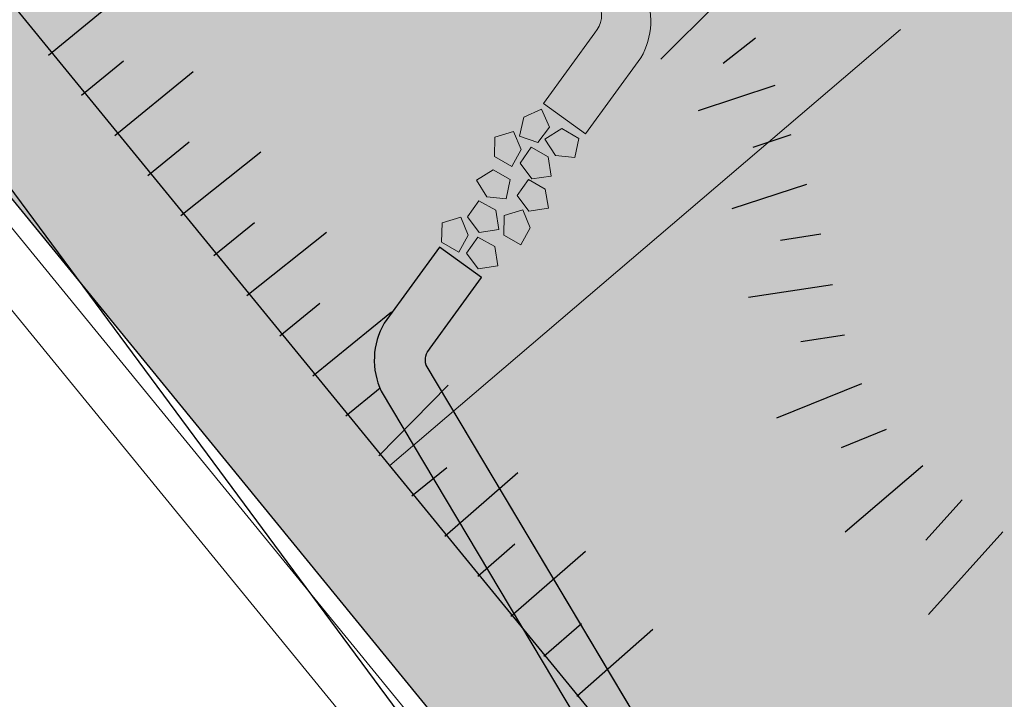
# Model space of a CAD drawing. Header units: metres. Extents: x -862 to 1262, y -354 to 644.
# Tile 187 of 256: x 397 to 435, y -53 to -27. Entities that reach past the tile are written whole.
import ezdxf

# ---------------------------------------------------------------- set-up
doc = ezdxf.new("R2010")
doc.units = ezdxf.units.M
doc.header["$LTSCALE"] = 0.5
doc.set_wipeout_variables(frame=1)
doc.layers.add('DZH_Baufelder Ost_220610', color=7, linetype='Continuous')
doc.layers.add('LPB_Freiraum_220609', color=7, linetype='Continuous')

# ---------------------------------------------------------------- blocks, each defined once
blk = doc.blocks.new('Slab (2D)-1')
at = {"color": 255, "linetype": 'Continuous', "lineweight": 25, "transparency": 33554687}
blk.add_wipeout([(509.2052698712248, -175.18648609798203), (509.48771390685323, -175.59906986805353), (450.0163383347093, -216.3116149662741), (449.7338943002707, -215.89903119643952)], dxfattribs=at)

msp = doc.modelspace()

# ---------------------------------------------------------------- hatches: boundary and pattern name
at = {"layer": 'LPB_Freiraum_220609', "linetype": 'Continuous', "lineweight": 0, "true_color": 0xece5cf, "transparency": 33554687}
h = msp.add_hatch(color=254, dxfattribs=at)
edge = h.paths.add_edge_path()
edge.add_line((105.1142771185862, -20.75400858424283), (104.7875710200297, -20.85491482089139))
edge.add_line((104.7875710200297, -20.85491482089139), (94.49110434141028, -24.03507494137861))
edge.add_line((94.49110434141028, -24.03507494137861), (94.18284339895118, -25.21597966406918))
edge.add_arc((-6.201277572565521, 1.75951749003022), 103.9454144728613, 342.9731755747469, 344.95865534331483, ccw=False)
edge.add_line((93.18797760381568, -28.67771539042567), (219.3585425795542, 10.30952775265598))
edge.add_line((219.3585425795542, 10.30952775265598), (225.1508896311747, 11.89342523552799))
edge.add_line((225.1508896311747, 11.89342523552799), (355.0865985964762, 52.20504295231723))
edge.add_line((355.0865985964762, 52.20504295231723), (357.3119694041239, 52.95290219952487))
edge.add_line((357.3119694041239, 52.95290219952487), (357.3119694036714, 52.95290219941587))
edge.add_arc((358.2741506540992, 48.95733565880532), 4.109786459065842, 49.090037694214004, 103.53972743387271, ccw=False)
edge.add_line((360.9655356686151, 52.06326409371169), (360.9655356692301, 52.06326409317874))
edge.add_line((360.9655356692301, 52.06326409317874), (395.3910584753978, 13.2069121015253))
edge.add_line((395.3910584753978, 13.2069121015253), (395.3910584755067, 13.2069121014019))
edge.add_arc((376.4029990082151, -3.551000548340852), 25.32536354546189, 27.29165033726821, 41.430014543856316, ccw=False)
edge.add_line((398.9092459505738, 8.06118646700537), (398.9092459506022, 8.061186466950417))
edge.add_line((398.9092459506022, 8.061186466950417), (419.508176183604, -26.47637959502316))
edge.add_arc((418.5474209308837, -26.9301110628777), 1.062507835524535, -40.82361562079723, 25.27974522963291, ccw=False)
edge.add_line((419.3514478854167, -27.62470702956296), (417.3768721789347, -30.34762883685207))
edge.add_line((417.3768721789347, -30.34762883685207), (418.9959638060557, -31.52174224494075))
edge.add_line((418.9959638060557, -31.52174224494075), (421.1242639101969, -28.58683590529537))
edge.add_line((421.1242639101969, -28.58683590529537), (421.1242639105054, -28.58683590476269))
edge.add_arc((418.675665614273, -27.16891370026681), 2.829511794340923, 329.925937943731, 385.1089839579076)
edge.add_line((421.237794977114, -25.96823467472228), (421.2377949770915, -25.96823467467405))
edge.add_line((421.2377949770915, -25.96823467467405), (398.847038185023, 11.5677159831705))
edge.add_arc((390.7712649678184, 7.270056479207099), 9.14811402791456, 28.02043182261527, 37.94890118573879)
edge.add_line((397.9850973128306, 12.895766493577), (362.2656903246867, 53.21540358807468))
edge.add_line((362.2656903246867, 53.21540358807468), (362.2656903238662, 53.21540358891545))
edge.add_arc((356.7564813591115, 47.83881175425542), 7.697994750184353, 44.30202415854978, 102.7227886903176)
edge.add_line((355.0611196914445, 55.34779783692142), (355.0611196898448, 55.34779783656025))
edge.add_line((355.0611196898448, 55.34779783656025), (354.6312050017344, 56.31163035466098))
edge.add_line((354.6312050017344, 56.31163035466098), (105.1142771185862, -20.75400858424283))
for points in [[(417.6078480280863, -31.25766637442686), (417.1501817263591, -31.85140483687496), (416.4417923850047, -31.60611246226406), (416.6157698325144, -30.87692410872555), (417.2956033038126, -30.5609964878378)], [(415.4828787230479, -32.39374279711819), (415.5015321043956, -31.64431911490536), (416.218045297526, -31.4238817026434), (416.5083150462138, -32.11505988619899), (416.1463049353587, -32.77151436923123)], [(418.0776166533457, -31.3165471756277), (418.726748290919, -31.69152973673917), (418.5774555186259, -32.42616942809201), (417.8316469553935, -32.35031829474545), (417.4284482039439, -31.71832575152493)], [(416.9160379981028, -33.25071276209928), (416.4704391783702, -32.64786493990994), (416.9004596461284, -32.0338077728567), (417.5540618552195, -32.40094256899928), (417.6716041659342, -33.14132599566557)], [(415.4360809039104, -32.90440462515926), (416.0852125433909, -33.27938718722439), (415.9359197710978, -34.01402687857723), (415.1901112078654, -33.938175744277), (414.7869124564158, -33.30618320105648)], [(416.8041647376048, -34.49383300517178), (416.3585659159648, -33.89098518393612), (416.7885863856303, -33.27692801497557), (417.4421885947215, -33.64406281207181), (417.5597309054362, -34.38444623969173)], [(414.8932729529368, -35.31138739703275), (414.4476741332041, -34.7085395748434), (414.8776946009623, -34.0944824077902), (415.5312968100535, -34.46161720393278), (415.6488391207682, -35.20200063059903)], [(415.8377973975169, -35.41281421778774), (415.8564507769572, -34.66339053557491), (416.5729639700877, -34.44295312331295), (416.8632337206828, -35.13413130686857), (416.5012236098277, -35.79058578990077)], [(413.4474342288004, -35.69459538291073), (413.4660876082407, -34.9451717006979), (414.1826008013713, -34.72473428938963), (414.4728705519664, -35.41591247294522), (414.1108604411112, -36.07236695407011)], [(414.8546751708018, -36.71069532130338), (414.4090763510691, -36.10784749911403), (414.8390968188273, -35.49379033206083), (415.4926990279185, -35.86092512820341), (415.6102413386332, -36.60130855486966)]]:
    msp.add_hatch(color=254, dxfattribs=at).paths.add_polyline_path(points)
h = msp.add_hatch(color=254, dxfattribs=at)
edge = h.paths.add_edge_path()
edge.add_arc((577.0020513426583, -391.7216999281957), 364.1273512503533, 125.9559336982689, 132.2684562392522, ccw=False)
edge.add_arc((396.5985122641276, -136.3776758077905), 51.65531271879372, 110.21517483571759, 130.2831173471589, ccw=False)
edge.add_arc((395.8487865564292, -133.2251224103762), 48.43942296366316, 95.43642984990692, 110.6715296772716, ccw=False)
edge.add_arc((321.9778338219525, 52.60574258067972), 154.0658495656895, 296.7237411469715, 305.3927887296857)
edge.add_arc((491.1225520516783, -199.4436782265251), 149.5891871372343, 118.0761221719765, 122.2908223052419, ccw=False)
edge.add_line((420.7192662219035, -67.45768558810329), (424.9030886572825, -64.96769785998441))
edge.add_arc((422.5450318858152, -62.85210562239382), 3.167990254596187, 318.102303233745, 394.233281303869)
edge.add_line((425.1641803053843, -61.06990927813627), (412.8494548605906, -40.42128283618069))
edge.add_arc((413.4581779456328, -40.23028170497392), 0.6379852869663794, 134.5948825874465, 197.4204714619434, ccw=False)
edge.add_line((413.0102552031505, -39.77597955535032), (414.9848309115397, -37.05305774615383))
edge.add_line((414.9848309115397, -37.05305774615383), (413.3657392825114, -35.87894433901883))
edge.add_line((413.3657392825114, -35.87894433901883), (411.2374391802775, -38.81385067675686))
edge.add_arc((413.6535798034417, -40.23036565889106), 2.80075886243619, 149.6181087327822, 205.4168132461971)
edge.add_line((411.1239081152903, -41.43245191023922), (423.5648196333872, -62.28752670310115))
edge.add_line((423.5648196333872, -62.28752670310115), (423.5648196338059, -62.28752670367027))
edge.add_arc((422.8436778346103, -62.81805388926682), 0.8952678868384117, -48.71092162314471, 36.34104955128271, ccw=False)
edge.add_line((423.4344279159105, -63.49074916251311), (423.4344279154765, -63.49074916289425))
edge.add_line((423.4344279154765, -63.49074916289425), (419.4262431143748, -65.87620675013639))
edge.add_arc((483.0895217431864, -185.5171648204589), 135.5248017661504, 118.0183106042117, 122.528140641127)
edge.add_arc((322.9204804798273, 51.39094526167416), 150.5387430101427, 296.67392123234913, 305.44260865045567, ccw=False)
edge.add_line((390.4991775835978, -83.12683365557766), (390.4991775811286, -83.1268336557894))
edge.add_arc((394.3630723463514, -128.1881103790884), 45.22663311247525, 94.90098531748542, 111.2069742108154)
edge.add_line((378.0028781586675, -86.02423497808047), (378.0028781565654, -86.02423497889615))
edge.add_line((378.0028781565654, -86.02423497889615), (378.0028781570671, -86.02423497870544))
edge.add_arc((398.000338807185, -138.6335809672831), 56.2818062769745, 110.8124143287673, 129.685877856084)
edge.add_line((362.060006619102, -95.32152444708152), (362.0600066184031, -95.3215244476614))
edge.add_arc((588.5655827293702, -406.7466996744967), 385.0849461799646, 126.0291229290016, 132.0067495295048)
edge.add_line((330.8597492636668, -120.6031707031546), (332.0880966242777, -122.2669120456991))

# ---------------------------------------------------------------- linework, layer by layer
at = {"layer": 'LPB_Freiraum_220609', "color": 255, "linetype": 'Continuous', "lineweight": 25, "transparency": 33554687}
for p, q in [((398.3088763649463, -28.48934598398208, 117.4888488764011), (401.3505506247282, -25.98034250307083, 116.9918228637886)), ((424.0879258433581, -26.46131822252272, 117.5019880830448), (421.8871367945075, -28.64260253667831, 116.43435213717)), ((425.5393765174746, -27.83681860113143, 117.4660763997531), (424.2908470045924, -28.80984714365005, 116.9244334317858)), ((399.5808928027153, -30.03254252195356, 117.4660754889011), (401.1890433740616, -28.70931279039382, 118.5399390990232)), ((400.8529092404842, -31.57573905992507, 117.4433021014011), (403.8779809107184, -29.11917841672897, 116.0208611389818)), ((426.2870787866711, -29.65352037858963, 117.4068976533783), (423.3308499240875, -30.62776664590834, 116.3544415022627)), ((402.1249256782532, -33.11893559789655, 117.4205287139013), (403.7169055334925, -31.82893985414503, 118.5399390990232)), ((426.8951102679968, -31.55778604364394, 117.3431011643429), (425.4359296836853, -32.03844884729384, 116.8170408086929)), ((403.3969421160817, -34.66213213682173, 117.3977553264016), (406.4862305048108, -32.20750171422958, 116.8318126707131)), ((427.5031417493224, -33.46205170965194, 117.2793046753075), (424.622648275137, -34.4104566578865, 116.227519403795)), ((404.6689585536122, -36.20532867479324, 117.3749819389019), (406.2349209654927, -34.93641510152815, 117.3749819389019)), ((405.9409749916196, -37.74852521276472, 117.3522085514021), (409.0085401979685, -35.2971434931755, 116.4884427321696)), ((428.0526186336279, -35.3828649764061, 117.2303893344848), (426.5013328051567, -35.61837079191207, 116.7049666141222)), ((428.5101902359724, -37.32965078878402, 117.2048309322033), (425.270817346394, -37.82165665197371, 116.1144860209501)), ((407.2129914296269, -39.29172174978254, 117.3294351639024), (408.7529363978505, -38.04389034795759, 117.3294351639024)), ((408.4850078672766, -40.83491828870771, 117.3066617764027), (411.5198869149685, -38.37039339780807, 117.3066617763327)), ((428.9677618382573, -39.27643660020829, 117.1792725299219), (427.2796747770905, -39.53293664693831, 116.6143503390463)), ((409.7570243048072, -42.37811482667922, 117.283888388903), (411.0827665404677, -41.30385384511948, 117.283888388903)), ((411.0290407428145, -43.92131136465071, 117.2611150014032), (413.7014549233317, -41.19332902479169, 117.2611150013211)), ((429.6180899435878, -41.1497829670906, 117.1545003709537), (426.3429347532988, -42.46970073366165, 115.9558965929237)), ((430.5720926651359, -42.90743053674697, 117.1309668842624), (428.8395248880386, -43.60614970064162, 116.5100509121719)), ((412.3010571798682, -45.46450790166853, 117.2383416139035), (413.6496273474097, -44.37174923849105, 117.2383416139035)), ((413.5730736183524, -47.0077044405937, 117.2155682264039), (416.3781645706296, -44.56095578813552, 115.9764852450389)), ((414.8450900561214, -48.55090097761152, 117.1927948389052), (416.2639911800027, -47.31326038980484, 116.5660286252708)), ((416.1171064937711, -50.09409751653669, 117.1700214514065), (418.9876200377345, -47.59028382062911, 115.9020395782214)), ((417.3891229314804, -51.63729405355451, 117.1472480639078), (418.8407353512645, -50.37112094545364, 116.5060324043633)), ((418.6611393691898, -53.18049059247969, 117.124474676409), (421.5874228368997, -50.59251598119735, 115.8246399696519))]:
    msp.add_line(p, q, dxfattribs=at)
at = {"layer": 'LPB_Freiraum_220609', "color": 255, "linetype": 'Continuous', "lineweight": 18, "transparency": 33554687}
msp.add_line((411.4497978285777, -44.29254567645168, 62.7), (431.1291444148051, -27.49232406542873, 62.7), dxfattribs=at)
at = {"layer": 'LPB_Freiraum_220609', "color": 255, "linetype": 'Continuous', "lineweight": 25, "transparency": 33554687, "elevation": 62.7, "flags": 128}
msp.add_lwpolyline([(424.9170306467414, -71.56412442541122), (425.8691307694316, -71.00085369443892, 0.4604188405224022), (427.1814945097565, -63.5172929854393), (340.9094556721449, 41.94761749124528)], format="xyb", close=True, dxfattribs=at)
at = {"layer": 'LPB_Freiraum_220609', "color": 255, "linetype": 'Continuous', "lineweight": 18, "transparency": 33554687, "elevation": 62.7, "flags": 128}
for points in [[(419.508176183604, -26.4763795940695, -0.2967041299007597), (419.3514478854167, -27.62470702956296), (417.3768721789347, -30.34762883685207), (417.3768721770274, -30.34762883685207), (418.9959638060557, -31.52174224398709), (421.1242639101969, -28.58683590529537, 0.2455451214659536), (421.2377949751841, -25.96823467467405)], [(391.2595729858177, -85.00358348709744, 0.03784390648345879), (411.2094730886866, -72.98884550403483), (411.2094730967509, -72.98884549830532, -0.01839217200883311), (420.7192662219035, -67.45768558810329), (424.9030886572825, -64.96769785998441, 0.3449669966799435), (425.1641803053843, -61.06990927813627), (412.8494548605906, -40.42128283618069, -0.2812078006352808), (413.0102552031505, -39.77597955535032), (414.9848309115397, -37.05305774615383), (413.3657392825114, -35.87894433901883), (411.2374391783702, -38.81385067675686), (411.2374391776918, -38.81385067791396, 0.2483952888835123), (411.1239081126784, -41.43245190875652), (411.123908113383, -41.43245191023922), (423.5648196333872, -62.28752670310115), (423.5648196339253, -62.28752670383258, -0.3891398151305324), (423.434427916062, -63.4907491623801), (423.4344279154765, -63.49074916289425), (419.4262431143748, -65.87620675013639), (419.4262431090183, -65.87620675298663, 0.01968038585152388), (410.2159693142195, -71.25248414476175), (410.2159693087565, -71.25248414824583), (410.2159693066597, -71.25248414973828, -0.03827929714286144), (390.4991775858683, -83.12683365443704)], [(420.7192662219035, -67.45768558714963), (424.9030886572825, -64.96769785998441, 0.3225188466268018), (425.303075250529, -61.30280037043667), (412.8494548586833, -40.42128283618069, -0.2812078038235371), (413.0102552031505, -39.77597955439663), (414.9848309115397, -37.05305774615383), (414.9848309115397, -37.05305774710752), (413.3657392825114, -35.87894433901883), (411.2374391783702, -38.81385067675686, 0.2455451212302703), (411.123908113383, -41.43245191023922), (423.5648196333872, -62.28752670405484, -0.3891398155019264), (423.4344279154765, -63.49074916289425), (419.4262431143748, -65.87620675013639)]]:
    msp.add_lwpolyline(points, format="xyb", dxfattribs=at)
at = {"layer": 'LPB_Freiraum_220609', "color": 255, "linetype": 'Continuous', "lineweight": 18, "transparency": 33554687, "flags": 128}
for points in [[(417.6078480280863, -31.25766637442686), (417.1501817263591, -31.85140483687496), (416.4417923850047, -31.60611246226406), (416.6157698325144, -30.87692410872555), (417.2956033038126, -30.5609964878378), (417.607848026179, -31.25766637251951)], [(415.4828787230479, -32.39374279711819), (415.5015321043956, -31.64431911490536), (416.218045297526, -31.4238817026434), (416.5083150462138, -32.11505988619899), (416.1463049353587, -32.77151436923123), (415.4828787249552, -32.39374279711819)], [(418.0776166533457, -31.3165471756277), (418.726748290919, -31.69152973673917), (418.5774555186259, -32.42616942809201), (417.8316469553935, -32.35031829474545), (417.4284482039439, -31.71832575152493), (418.0776166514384, -31.31654717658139)], [(416.9160379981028, -33.25071276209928), (416.4704391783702, -32.64786493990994), (416.9004596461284, -32.0338077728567), (417.5540618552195, -32.40094256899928), (417.6716041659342, -33.14132599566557), (416.9160380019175, -33.25071276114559)], [(415.4360809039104, -32.90440462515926), (416.0852125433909, -33.27938718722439), (415.9359197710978, -34.01402687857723), (415.1901112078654, -33.938175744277), (414.7869124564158, -33.30618320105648), (415.4360809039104, -32.9044046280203)], [(416.8041647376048, -34.49383300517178), (416.3585659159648, -33.89098518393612), (416.7885863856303, -33.27692801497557), (417.4421885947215, -33.64406281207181), (417.5597309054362, -34.38444623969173), (416.8041647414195, -34.49383300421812)], [(414.8932729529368, -35.31138739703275), (414.4476741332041, -34.7085395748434), (414.8776946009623, -34.0944824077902), (415.5312968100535, -34.46161720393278), (415.6488391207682, -35.20200063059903), (414.8932729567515, -35.31138739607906)], [(415.8377973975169, -35.41281421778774), (415.8564507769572, -34.66339053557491), (416.5729639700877, -34.44295312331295), (416.8632337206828, -35.13413130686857), (416.5012236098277, -35.79058578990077), (415.8377973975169, -35.41281421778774)], [(413.4474342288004, -35.69459538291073), (413.4660876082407, -34.9451717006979), (414.1826008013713, -34.72473428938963), (414.4728705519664, -35.41591247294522), (414.1108604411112, -36.07236695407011), (413.4474342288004, -35.69459538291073)], [(414.8546751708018, -36.71069532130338), (414.4090763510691, -36.10784749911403), (414.8390968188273, -35.49379033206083), (415.4926990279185, -35.86092512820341), (415.6102413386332, -36.60130855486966), (414.8546751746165, -36.71069532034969)]]:
    msp.add_lwpolyline(points, dxfattribs=at)

# ---------------------------------------------------------------- block references
at = {"layer": 'DZH_Baufelder Ost_220610', "color": 7, "transparency": 33554687}
msp.add_blockref('Slab (2D)-1', (-17.81744829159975, 132.5597140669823), dxfattribs=at)

# ---------------------------------------------------------------- next in the draw order: hatches: boundary and pattern name
at = {"layer": 'LPB_Freiraum_220609', "linetype": 'Continuous', "lineweight": 0, "true_color": 0xb9d3a7, "transparency": 33554687}
h = msp.add_hatch(color=9, dxfattribs=at)
edge = h.paths.add_edge_path()
edge.add_line((322.0748876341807, 274.0676159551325), (350.3944664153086, 215.0573267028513))
edge.add_line((350.3944664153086, 215.0573267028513), (350.4274281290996, 214.3358313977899))
edge.add_line((350.4274281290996, 214.3358313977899), (411.9253517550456, 84.7749292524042))
edge.add_line((411.9253517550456, 84.7749292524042), (412.3635110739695, 84.98062943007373))
edge.add_line((412.3635110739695, 84.98062943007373), (412.5024664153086, 85.06532670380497))
edge.add_line((412.5024664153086, 85.06532670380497), (424.2779033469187, 59.98261897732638))
edge.add_line((424.2779033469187, 59.98261897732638), (432.5690750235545, 42.36002070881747))
edge.add_line((432.5690750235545, 42.36002070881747), (455.9474683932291, -6.602675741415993))
edge.add_line((455.9474683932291, -6.602675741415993), (477.0514683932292, -52.42967573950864))
edge.add_line((477.0514683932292, -52.42967573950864), (475.4354683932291, -53.5256757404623))
edge.add_line((475.4354683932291, -53.5256757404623), (435.3024683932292, -80.99967574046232))
edge.add_line((435.3024683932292, -80.99967574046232), (423.0881585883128, -66.0478473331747))
edge.add_line((423.0881585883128, -66.0478473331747), (424.9030886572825, -64.96769785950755))
edge.add_arc((422.5450318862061, -62.85210562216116), 3.167990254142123, 318.1023032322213, 394.2332813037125)
edge.add_line((425.1641803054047, -61.06990927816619), (425.1641803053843, -61.06990927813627))
edge.add_line((425.1641803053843, -61.06990927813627), (412.8494548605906, -40.42128283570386))
edge.add_line((412.8494548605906, -40.42128283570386), (412.8494548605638, -40.42128283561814))
edge.add_arc((413.4581779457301, -40.23028170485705), 0.6379852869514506, 134.5948825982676, 197.4204714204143, ccw=False)
edge.add_line((413.0102552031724, -39.77597955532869), (413.0102552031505, -39.77597955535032))
edge.add_line((413.0102552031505, -39.77597955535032), (414.9848309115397, -37.05305774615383))
edge.add_line((414.9848309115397, -37.05305774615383), (413.3657392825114, -35.87894433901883))
edge.add_line((413.3657392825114, -35.87894433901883), (411.2374391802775, -38.81385067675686))
edge.add_arc((413.6535798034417, -40.23036565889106), 2.80075886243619, 149.6181087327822, 205.4168132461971)
edge.add_line((411.1239081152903, -41.43245191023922), (423.5648196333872, -62.28752670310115))
edge.add_line((423.5648196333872, -62.28752670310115), (423.5648196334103, -62.28752670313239))
edge.add_arc((422.8436778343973, -62.8180538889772), 0.8952678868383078, -48.71092162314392, 36.341049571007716, ccw=False)
edge.add_line((423.4344279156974, -63.49074916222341), (423.4344279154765, -63.49074916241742))
edge.add_line((423.4344279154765, -63.49074916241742), (421.7958729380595, -64.46592959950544))
edge.add_line((421.7958729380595, -64.46592959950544), (421.7779124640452, -64.4766187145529))
edge.add_line((421.7779124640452, -64.4766187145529), (339.5379799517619, 36.22702775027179))
edge.add_line((339.5379799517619, 36.22702775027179), (339.5384683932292, 36.22732425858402))
edge.add_line((339.5384683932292, 36.22732425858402), (338.0806447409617, 38.01154976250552))
edge.add_arc((337.6142115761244, 37.59025798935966), 0.6285273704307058, 42.08897963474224, 115.143575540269)
edge.add_line((337.3471578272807, 38.1592298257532), (287.9276134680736, 8.414038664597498))
edge.add_line((287.9276134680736, 8.414038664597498), (286.9077789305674, 9.671652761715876))
edge.add_line((286.9077789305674, 9.671652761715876), (286.4385447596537, 10.25029124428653))
edge.add_line((286.4385447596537, 10.25029124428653), (286.4385447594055, 10.2502912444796))
edge.add_arc((285.9321682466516, 9.599253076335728), 0.8247835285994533, 52.12427646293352, 113.6951029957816)
edge.add_line((285.6007128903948, 10.3545048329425), (285.6007128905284, 10.35450483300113))
edge.add_line((285.6007128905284, 10.35450483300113), (285.6007128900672, 10.35450483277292))
edge.add_arc((283.20053368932, 15.20445733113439), 5.411367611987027, 215.3819757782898, 296.33021673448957, ccw=False)
edge.add_line((278.788591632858, 12.07114171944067), (278.7885916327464, 12.0711417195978))
edge.add_line((278.7885916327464, 12.0711417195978), (242.3755595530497, -9.84554358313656))
edge.add_line((242.3755595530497, -9.84554358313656), (244.9539703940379, -14.12939195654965))
edge.add_line((244.9539703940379, -14.12939195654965), (240.2014576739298, -16.98988776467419))
edge.add_line((240.2014576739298, -16.98988776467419), (240.2014576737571, -16.98988776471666))
edge.add_arc((239.357761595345, -13.55802205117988), 3.534052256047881, 215.2700837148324, 283.8117927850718, ccw=False)
edge.add_line((236.4724227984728, -15.59869482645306), (236.4724227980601, -15.59869482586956))
edge.add_line((236.4724227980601, -15.59869482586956), (233.9170896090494, -12.01583647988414))
edge.add_line((233.9170896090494, -12.01583647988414), (233.916746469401, -12.01604265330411))
edge.add_line((233.916746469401, -12.01604265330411), (229.6881452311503, -6.088215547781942))
edge.add_line((229.6881452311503, -6.088215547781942), (229.6881452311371, -6.088215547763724))
edge.add_arc((243.8779914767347, 4.184012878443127), 17.51771712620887, 190.7550368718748, 215.9013056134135, ccw=False)
edge.add_line((226.6679906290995, 0.9150246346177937), (224.1946786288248, 11.63261858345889))
edge.add_line((224.1946786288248, 11.63261858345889), (226.5712021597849, 12.33406696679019))
edge.add_line((226.5712021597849, 12.33406696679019), (356.1992840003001, 52.57897257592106))
edge.add_line((356.1992840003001, 52.57897257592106), (356.1992840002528, 52.57897257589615))
edge.add_arc((358.1994825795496, 48.78204979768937), 4.291551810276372, 78.84654671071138, 117.78002117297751, ccw=False)
edge.add_line((359.0296290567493, 52.99254546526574), (359.0296290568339, 52.99254546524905))
edge.add_line((359.0296290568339, 52.99254546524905), (361.0699248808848, 54.21556213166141))
edge.add_arc((356.7566825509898, 47.83496521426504), 7.701693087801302, 55.94156046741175, 102.7178003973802)
edge.add_line((355.0611604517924, 55.34770647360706), (355.0536817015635, 55.36447319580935))
edge.add_line((355.0536817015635, 55.36447319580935), (333.5954948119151, 103.4042976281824))
edge.add_line((333.5954948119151, 103.4042976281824), (328.5468999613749, 114.7904445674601))
edge.add_arc((332.6920194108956, 119.860722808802), 6.549025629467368, 196.0418554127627, 230.7328703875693, ccw=False)
edge.add_line((326.3980123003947, 118.050968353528), (311.6159034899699, 182.7561805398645))
edge.add_line((311.6159034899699, 182.7561805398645), (311.615903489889, 182.7561805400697))
edge.add_arc((306.1585775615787, 180.6061278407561), 5.865588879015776, 21.50322500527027, 107.0002742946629)
edge.add_line((304.4436184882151, 186.2154101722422), (277.3155397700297, 180.014208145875))
edge.add_arc((276.1554659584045, 185.1900255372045), 5.304230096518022, 191.8348310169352, 282.6331175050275, ccw=False)
edge.add_line((270.9639884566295, 184.1021752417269), (255.0077515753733, 253.594062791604))
edge.add_line((255.0077515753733, 253.594062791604), (181.4750184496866, 236.7870253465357))
edge.add_line((181.4750184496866, 236.7870253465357), (178.6527265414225, 249.1348789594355))
edge.add_line((178.6527265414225, 249.1348789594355), (290.3810990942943, 268.724538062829))
edge.add_line((290.3810990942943, 268.724538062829), (321.9573718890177, 274.2634481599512))
edge.add_line((321.9573718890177, 274.2634481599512), (323.9137083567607, 270.0362813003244))
edge.add_line((323.9137083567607, 270.0362813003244), (329.3900353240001, 258.6564105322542))
edge.add_line((329.3900353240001, 258.6564105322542), (322.0748876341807, 274.0676159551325))

# ---------------------------------------------------------------- next in the draw order: linework, layer by layer
at = {"layer": 'LPB_Freiraum_220609', "color": 255, "linetype": 'Continuous', "lineweight": 18, "transparency": 33554687}
for p, q in [((434.4004683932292, -81.01467573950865, 62.7), (351.5144683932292, 20.3553242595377, 62.7)), ((431.8664683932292, -81.0916757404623, 62.7), (385.0594683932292, -23.84267574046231, 62.7))]:
    msp.add_line(p, q, dxfattribs=at)
at = {"layer": 'LPB_Freiraum_220609', "color": 255, "linetype": 'Continuous', "lineweight": 25, "transparency": 33554687}
for p, q in [((431.9901977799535, -44.30551147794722, 117.1046796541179), (428.9966605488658, -46.86142286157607, 115.7812612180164)), ((433.4979077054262, -45.61669590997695, 117.0786372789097), (432.1044320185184, -47.16095407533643, 116.3879297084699)), ((435.0716927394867, -46.85061721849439, 117.0533613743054), (432.2065246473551, -50.02577777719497, 115.6324422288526))]:
    msp.add_line(p, q, dxfattribs=at)
at = {"layer": 'LPB_Freiraum_220609', "color": 255, "linetype": 'Continuous', "lineweight": 25, "transparency": 33554687, "elevation": 62.7, "flags": 128}
msp.add_lwpolyline([(455.9474683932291, -6.602675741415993), (477.0514683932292, -52.42967573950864), (475.4354683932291, -53.5256757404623), (435.3024683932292, -80.99967574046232), (423.0881585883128, -66.0478473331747), (424.9030886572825, -64.96769785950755, 0.3449669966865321), (425.1641803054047, -61.06990927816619), (425.1641803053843, -61.06990927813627), (412.8494548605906, -40.42128283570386), (412.8494548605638, -40.42128283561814, -0.2812078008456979), (413.0102552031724, -39.77597955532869), (413.0102552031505, -39.77597955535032), (414.9848309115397, -37.05305774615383), (413.3657392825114, -35.87894433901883), (411.2374391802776, -38.81385067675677, 0.2483952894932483), (411.1239081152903, -41.43245191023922), (423.5648196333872, -62.28752670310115), (423.5648196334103, -62.28752670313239, -0.3891398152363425), (423.4344279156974, -63.49074916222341), (423.4344279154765, -63.49074916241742), (421.7958729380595, -64.46592959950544), (421.7779124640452, -64.4766187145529), (339.5379799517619, 36.22702775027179)], format="xyb", dxfattribs=at)

doc.saveas('drawing.dxf')
